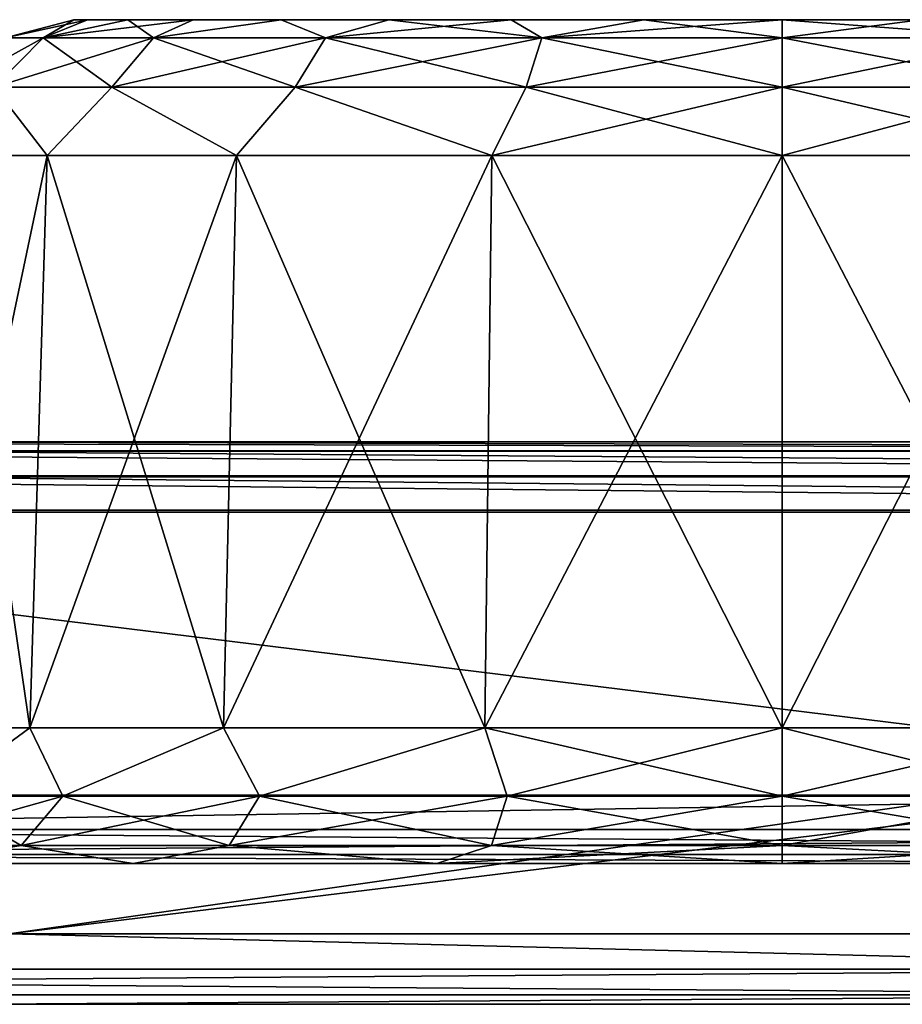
# Model space of a CAD drawing. Header units: millimetres. Extents: x -125 to 125, y -46 to 12.
# Tile 86 of 113: x 41.29 to 44.43, y 9 to 12.5. Entities that reach past the tile are written whole.
import ezdxf

# ---------------------------------------------------------------- set-up
doc = ezdxf.new("R2010")
doc.units = ezdxf.units.MM
doc.header["$LTSCALE"] = 26.699852
for name, color, linetype in [('1', 7, 'CONTINUOUS'), ('12', 7, 'CONTINUOUS'), ('2', 7, 'CONTINUOUS'), ('23', 7, 'CONTINUOUS'), ('24', 7, 'CONTINUOUS'), ('3', 7, 'CONTINUOUS'), ('35', 7, 'CONTINUOUS'), ('36', 7, 'CONTINUOUS'), ('5', 7, 'CONTINUOUS'), ('55', 7, 'CONTINUOUS'), ('56', 7, 'CONTINUOUS'), ('6', 7, 'CONTINUOUS'), ('71', 7, 'CONTINUOUS'), ('72', 7, 'CONTINUOUS'), ('89', 7, 'CONTINUOUS'), ('90', 7, 'CONTINUOUS'), ('93', 7, 'CONTINUOUS'), ('94', 7, 'CONTINUOUS'), ('95', 7, 'CONTINUOUS'), ('97', 7, 'CONTINUOUS'), ('98', 7, 'CONTINUOUS')]:
    doc.layers.add(name, color=color, linetype=linetype)

msp = doc.modelspace()

# ---------------------------------------------------------------- linework, layer by layer
at = {"layer": '1', "linetype": 'Continuous'}
for points in [[(40.6533, 11, 117.8366), (53.4265, 11, 112.6222), (12.9907, 11, 116.9241), (40.6533, 11, 117.8366)], [(12.9907, 11, 116.9241), (53.4265, 11, 112.6222), (25.8225, 11, 114.7746), (12.9907, 11, 116.9241)], [(38.3384, 11, -111.2212), (53.535, 11, -112.8474), (25.8224, 11, -114.7746), (38.3384, 11, -111.2212)], [(53.535, 11, -112.8474), (40.7359, 11, -118.0725), (25.8224, 11, -114.7746), (53.535, 11, -112.8474)], [(25.8225, 11, 114.7746), (53.4265, 11, 112.6222), (38.3385, 11, 111.2212), (25.8225, 11, 114.7746)], [(50.3855, 11, -106.3076), (53.535, 11, -112.8474), (38.3384, 11, -111.2212), (50.3855, 11, -106.3076)], [(38.3385, 11, 111.2212), (65.5452, 11, 106.0282), (50.3856, 11, 106.3076), (38.3385, 11, 111.2212)], [(53.4265, 11, 112.6222), (65.5452, 11, 106.0282), (38.3385, 11, 111.2212), (53.4265, 11, 112.6222)]]:
    msp.add_3dface(points, dxfattribs=at)
at = {"layer": '12', "linetype": 'Continuous'}
for points in [[(41.4828, 12.5, -17.5), (41.5312, 12.5, -17.0089), (41.5312, 12.5, -17.9911), (41.4828, 12.5, -17.5)], [(41.5312, 12.5, -17.9911), (41.6745, 12.5, -16.5367), (41.6745, 12.5, -18.4633), (41.5312, 12.5, -17.9911)], [(41.5312, 12.5, -17.0089), (41.6745, 12.5, -16.5367), (41.5312, 12.5, -17.9911), (41.5312, 12.5, -17.0089)], [(41.6745, 12.5, -16.5367), (41.9071, 12.5, -16.1015), (41.6745, 12.5, -18.4633), (41.6745, 12.5, -16.5367)], [(41.6745, 12.5, -18.4633), (41.9071, 12.5, -16.1015), (41.9071, 12.5, -18.8985), (41.6745, 12.5, -18.4633)], [(41.9071, 12.5, -18.8985), (42.2201, 12.5, -15.7201), (42.2201, 12.5, -19.2799), (41.9071, 12.5, -18.8985)], [(41.9071, 12.5, -16.1015), (42.2201, 12.5, -15.7201), (41.9071, 12.5, -18.8985), (41.9071, 12.5, -16.1015)], [(42.2201, 12.5, -19.2799), (42.6016, 12.5, -15.407), (42.6016, 12.5, -19.593), (42.2201, 12.5, -19.2799)], [(42.2201, 12.5, -15.7201), (42.6016, 12.5, -15.407), (42.2201, 12.5, -19.2799), (42.2201, 12.5, -15.7201)], [(42.6016, 12.5, -15.407), (43.0368, 12.5, -15.1744), (42.6016, 12.5, -19.593), (42.6016, 12.5, -15.407)], [(42.6016, 12.5, -19.593), (43.0368, 12.5, -15.1744), (43.0368, 12.5, -19.8256), (42.6016, 12.5, -19.593)], [(43.0368, 12.5, -19.8256), (43.509, 12.5, -15.0312), (43.509, 12.5, -19.9688), (43.0368, 12.5, -19.8256)], [(43.0368, 12.5, -15.1744), (43.509, 12.5, -15.0312), (43.0368, 12.5, -19.8256), (43.0368, 12.5, -15.1744)], [(44, 12.5, -14.9828), (44, 12.5, -20.0171), (43.509, 12.5, -19.9688), (44, 12.5, -14.9828)], [(43.509, 12.5, -15.0312), (44, 12.5, -14.9828), (43.509, 12.5, -19.9688), (43.509, 12.5, -15.0312)], [(44.491, 12.5, -15.0312), (44, 12.5, -20.0171), (44, 12.5, -14.9828), (44.491, 12.5, -15.0312)], [(44.491, 12.5, -19.9688), (44, 12.5, -20.0171), (44.491, 12.5, -15.0312), (44.491, 12.5, -19.9688)]]:
    msp.add_3dface(points, dxfattribs=at)
at = {"layer": '2', "linetype": 'Continuous'}
for points in [[(-117.1172, 9.5), (117.1172, 9.5), (116.3253, 9.5, -13.5962), (-117.1172, 9.5)], [(-116.3253, 9.5, 13.5962), (117.1172, 9.5), (-117.1172, 9.5), (-116.3253, 9.5, 13.5962)], [(-116.3253, 9.5, -13.5962), (-117.1172, 9.5), (116.3253, 9.5, -13.5962), (-116.3253, 9.5, -13.5962)], [(116.3253, 9.5, 13.5962), (117.1172, 9.5), (-116.3253, 9.5, 13.5962), (116.3253, 9.5, 13.5962)], [(-113.9603, 9.5, 27.0088), (116.3253, 9.5, 13.5962), (-116.3253, 9.5, 13.5962), (-113.9603, 9.5, 27.0088)], [(113.9603, 9.5, -27.0088), (-116.3253, 9.5, -13.5962), (116.3253, 9.5, -13.5962), (113.9603, 9.5, -27.0088)], [(-113.9603, 9.5, -27.0088), (-116.3253, 9.5, -13.5962), (113.9603, 9.5, -27.0088), (-113.9603, 9.5, -27.0088)], [(-110.0542, 9.5, 40.0562), (113.9603, 9.5, 27.0088), (-113.9603, 9.5, 27.0088), (-110.0542, 9.5, 40.0562)], [(113.9603, 9.5, 27.0088), (116.3253, 9.5, 13.5962), (-113.9603, 9.5, 27.0088), (113.9603, 9.5, 27.0088)], [(110.0542, 9.5, -40.0562), (-113.9603, 9.5, -27.0088), (113.9603, 9.5, -27.0088), (110.0542, 9.5, -40.0562)], [(-110.0542, 9.5, -40.0562), (-113.9603, 9.5, -27.0088), (110.0542, 9.5, -40.0562), (-110.0542, 9.5, -40.0562)], [(104.6598, 9.5, -52.5619), (-110.0542, 9.5, -40.0562), (110.0542, 9.5, -40.0562), (104.6598, 9.5, -52.5619)], [(-104.6598, 9.5, 52.5619), (110.0542, 9.5, 40.0562), (-110.0542, 9.5, 40.0562), (-104.6598, 9.5, 52.5619)], [(110.0542, 9.5, 40.0562), (113.9603, 9.5, 27.0088), (-110.0542, 9.5, 40.0562), (110.0542, 9.5, 40.0562)], [(-104.6598, 9.5, -52.5619), (-110.0542, 9.5, -40.0562), (104.6598, 9.5, -52.5619), (-104.6598, 9.5, -52.5619)], [(97.8501, 9.5, -64.3568), (-104.6598, 9.5, -52.5619), (104.6598, 9.5, -52.5619), (97.8501, 9.5, -64.3568)], [(-97.8501, 9.5, -64.3568), (-104.6598, 9.5, -52.5619), (97.8501, 9.5, -64.3568), (-97.8501, 9.5, -64.3568)], [(-97.8501, 9.5, 64.3568), (104.6598, 9.5, 52.5619), (-104.6598, 9.5, 52.5619), (-97.8501, 9.5, 64.3568)], [(104.6598, 9.5, 52.5619), (110.0542, 9.5, 40.0562), (-104.6598, 9.5, 52.5619), (104.6598, 9.5, 52.5619)], [(-89.7171, 9.5, -75.2814), (-97.8501, 9.5, -64.3568), (89.7171, 9.5, -75.2814), (-89.7171, 9.5, -75.2814)], [(89.7171, 9.5, -75.2814), (-97.8501, 9.5, -64.3568), (97.8501, 9.5, -64.3568), (89.7171, 9.5, -75.2814)], [(-89.7171, 9.5, 75.2814), (97.8501, 9.5, 64.3568), (-97.8501, 9.5, 64.3568), (-89.7171, 9.5, 75.2814)], [(97.8501, 9.5, 64.3568), (104.6598, 9.5, 52.5619), (-97.8501, 9.5, 64.3568), (97.8501, 9.5, 64.3568)], [(80.3708, 9.5, -85.1879), (-89.7171, 9.5, -75.2814), (89.7171, 9.5, -75.2814), (80.3708, 9.5, -85.1879)], [(-80.3708, 9.5, -85.1879), (-89.7171, 9.5, -75.2814), (80.3708, 9.5, -85.1879), (-80.3708, 9.5, -85.1879)], [(-80.3708, 9.5, 85.1879), (89.7171, 9.5, 75.2814), (-89.7171, 9.5, 75.2814), (-80.3708, 9.5, 85.1879)], [(89.7171, 9.5, 75.2814), (97.8501, 9.5, 64.3568), (-89.7171, 9.5, 75.2814), (89.7171, 9.5, 75.2814)], [(69.9376, 9.5, -93.9423), (-80.3708, 9.5, -85.1879), (80.3708, 9.5, -85.1879), (69.9376, 9.5, -93.9423)], [(-69.9376, 9.5, -93.9423), (-80.3708, 9.5, -85.1879), (69.9376, 9.5, -93.9423), (-69.9376, 9.5, -93.9423)], [(80.3708, 9.5, 85.1879), (89.7171, 9.5, 75.2814), (-80.3708, 9.5, 85.1879), (80.3708, 9.5, 85.1879)], [(-69.9376, 9.5, 93.9423), (80.3708, 9.5, 85.1879), (-80.3708, 9.5, 85.1879), (-69.9376, 9.5, 93.9423)], [(58.5587, 9.5, -101.4264), (-69.9376, 9.5, -93.9423), (69.9376, 9.5, -93.9423), (58.5587, 9.5, -101.4264)], [(-58.5587, 9.5, -101.4264), (-69.9376, 9.5, -93.9423), (58.5587, 9.5, -101.4264), (-58.5587, 9.5, -101.4264)], [(69.9376, 9.5, 93.9423), (80.3708, 9.5, 85.1879), (-69.9376, 9.5, 93.9423), (69.9376, 9.5, 93.9423)], [(-58.5587, 9.5, 101.4264), (69.9376, 9.5, 93.9423), (-69.9376, 9.5, 93.9423), (-58.5587, 9.5, 101.4264)], [(-46.3878, 9.5, -107.5389), (-58.5587, 9.5, -101.4264), (46.3878, 9.5, -107.5389), (-46.3878, 9.5, -107.5389)], [(46.3878, 9.5, -107.5389), (-58.5587, 9.5, -101.4264), (58.5587, 9.5, -101.4264), (46.3878, 9.5, -107.5389)], [(-46.3878, 9.5, 107.5389), (58.5587, 9.5, 101.4264), (-58.5587, 9.5, 101.4264), (-46.3878, 9.5, 107.5389)], [(58.5587, 9.5, 101.4264), (69.9376, 9.5, 93.9423), (-58.5587, 9.5, 101.4264), (58.5587, 9.5, 101.4264)], [(33.5896, 9.5, -112.197), (-46.3878, 9.5, -107.5389), (46.3878, 9.5, -107.5389), (33.5896, 9.5, -112.197)], [(-33.5896, 9.5, 112.197), (46.3878, 9.5, 107.5389), (-46.3878, 9.5, 107.5389), (-33.5896, 9.5, 112.197)], [(46.3878, 9.5, 107.5389), (58.5587, 9.5, 101.4264), (-46.3878, 9.5, 107.5389), (46.3878, 9.5, 107.5389)], [(33.5896, 9.5, 112.197), (46.3878, 9.5, 107.5389), (-33.5896, 9.5, 112.197), (33.5896, 9.5, 112.197)]]:
    msp.add_3dface(points, dxfattribs=at)
at = {"layer": '23', "linetype": 'Continuous'}
for points in [[(44, 12.0174, -20.5168), (45.0318, 12.0174, -20.3349), (44, 9.9826, -20.5879), (44, 12.0174, -20.5168)], [(44, 9.9826, -20.5879), (45.0318, 12.0174, -20.3349), (45.0561, 9.9826, -20.4017), (44, 9.9826, -20.5879)], [(45.0561, 9.9826, -14.5983), (44, 12.0174, -14.4831), (44, 9.9826, -14.4121), (45.0561, 9.9826, -14.5983)], [(45.0318, 12.0174, -14.6651), (44, 12.0174, -14.4831), (45.0561, 9.9826, -14.5983), (45.0318, 12.0174, -14.6651)]]:
    msp.add_3dface(points, dxfattribs=at)
at = {"layer": '24', "linetype": 'Continuous'}
for points in [[(41.3258, 9.9826, -15.956), (41.029, 12.0174, -16.9761), (40.959, 9.9826, -16.9638), (41.3258, 9.9826, -15.956)], [(41.029, 12.0174, -18.0239), (41.3873, 12.0174, -19.0084), (40.959, 9.9826, -18.0362), (41.029, 12.0174, -18.0239)], [(40.959, 9.9826, -18.0362), (41.3873, 12.0174, -19.0084), (41.3258, 9.9826, -19.0439), (40.959, 9.9826, -18.0362)], [(41.3873, 12.0174, -15.9916), (41.029, 12.0174, -16.9761), (41.3258, 9.9826, -15.956), (41.3873, 12.0174, -15.9916)], [(41.3873, 12.0174, -19.0084), (42.0608, 12.0174, -19.811), (41.3258, 9.9826, -19.0439), (41.3873, 12.0174, -19.0084)], [(42.0151, 9.9826, -15.1345), (41.3873, 12.0174, -15.9916), (41.3258, 9.9826, -15.956), (42.0151, 9.9826, -15.1345)], [(41.3258, 9.9826, -19.0439), (42.0608, 12.0174, -19.811), (42.0151, 9.9826, -19.8655), (41.3258, 9.9826, -19.0439)], [(42.0608, 12.0174, -15.1889), (41.3873, 12.0174, -15.9916), (42.0151, 9.9826, -15.1345), (42.0608, 12.0174, -15.1889)], [(42.0151, 9.9826, -19.8655), (42.9682, 12.0174, -20.3349), (42.9439, 9.9826, -20.4017), (42.0151, 9.9826, -19.8655)], [(42.0608, 12.0174, -19.811), (42.9682, 12.0174, -20.3349), (42.0151, 9.9826, -19.8655), (42.0608, 12.0174, -19.811)], [(42.9439, 9.9826, -14.5983), (42.0608, 12.0174, -15.1889), (42.0151, 9.9826, -15.1345), (42.9439, 9.9826, -14.5983)], [(42.9682, 12.0174, -14.6651), (42.0608, 12.0174, -15.1889), (42.9439, 9.9826, -14.5983), (42.9682, 12.0174, -14.6651)], [(44, 9.9826, -14.4121), (42.9682, 12.0174, -14.6651), (42.9439, 9.9826, -14.5983), (44, 9.9826, -14.4121)], [(42.9682, 12.0174, -20.3349), (44, 12.0174, -20.5168), (42.9439, 9.9826, -20.4017), (42.9682, 12.0174, -20.3349)], [(44, 12.0174, -20.5168), (44, 9.9826, -20.5879), (42.9439, 9.9826, -20.4017), (44, 12.0174, -20.5168)], [(44, 9.9826, -14.4121), (44, 12.0174, -14.4831), (42.9682, 12.0174, -14.6651), (44, 9.9826, -14.4121)]]:
    msp.add_3dface(points, dxfattribs=at)
at = {"layer": '3', "linetype": 'Continuous'}
for points in [[(-123.8684, 9, 13.9564), (-124.6521, 9), (123.8684, 9, 13.9564), (-123.8684, 9, 13.9564)], [(-124.6521, 9), (124.6521, 9), (123.8684, 9, 13.9564), (-124.6521, 9)], [(-123.8684, 9, -13.9564), (124.6521, 9), (-124.6521, 9), (-123.8684, 9, -13.9564)], [(123.8684, 9, -13.9564), (124.6521, 9), (-123.8684, 9, -13.9564), (123.8684, 9, -13.9564)], [(121.5269, 9, 27.7375), (-123.8684, 9, 13.9564), (123.8684, 9, 13.9564), (121.5269, 9, 27.7375)], [(-121.5269, 9, 27.7375), (-123.8684, 9, 13.9564), (121.5269, 9, 27.7375), (-121.5269, 9, 27.7375)], [(-121.5269, 9, -27.7375), (123.8684, 9, -13.9564), (-123.8684, 9, -13.9564), (-121.5269, 9, -27.7375)], [(117.6571, 9, 41.1698), (-121.5269, 9, 27.7375), (121.5269, 9, 27.7375), (117.6571, 9, 41.1698)], [(-117.6571, 9, 41.1698), (-121.5269, 9, 27.7375), (117.6571, 9, 41.1698), (-117.6571, 9, 41.1698)], [(-117.6571, 9, -41.1698), (121.5269, 9, -27.7375), (-121.5269, 9, -27.7375), (-117.6571, 9, -41.1698)], [(121.5269, 9, -27.7375), (123.8684, 9, -13.9564), (-121.5269, 9, -27.7375), (121.5269, 9, -27.7375)], [(112.3078, 9, 54.0843), (-117.6571, 9, 41.1698), (117.6571, 9, 41.1698), (112.3078, 9, 54.0843)], [(-112.3078, 9, 54.0843), (-117.6571, 9, 41.1698), (112.3078, 9, 54.0843), (-112.3078, 9, 54.0843)], [(-112.3078, 9, -54.0843), (117.6571, 9, -41.1698), (-117.6571, 9, -41.1698), (-112.3078, 9, -54.0843)], [(117.6571, 9, -41.1698), (121.5269, 9, -27.7375), (-117.6571, 9, -41.1698), (117.6571, 9, -41.1698)], [(105.5461, 9, 66.3187), (-112.3078, 9, 54.0843), (112.3078, 9, 54.0843), (105.5461, 9, 66.3187)], [(-105.5461, 9, 66.3187), (-112.3078, 9, 54.0843), (105.5461, 9, 66.3187), (-105.5461, 9, 66.3187)], [(-105.5461, 9, -66.3187), (112.3078, 9, -54.0843), (-112.3078, 9, -54.0843), (-105.5461, 9, -66.3187)], [(112.3078, 9, -54.0843), (117.6571, 9, -41.1698), (-112.3078, 9, -54.0843), (112.3078, 9, -54.0843)], [(97.4571, 9, 77.7192), (-105.5461, 9, 66.3187), (105.5461, 9, 66.3187), (97.4571, 9, 77.7192)], [(-97.4571, 9, 77.7192), (-105.5461, 9, 66.3187), (97.4571, 9, 77.7192), (-97.4571, 9, 77.7192)], [(-97.4571, 9, -77.7192), (105.5461, 9, -66.3187), (-105.5461, 9, -66.3187), (-97.4571, 9, -77.7192)], [(105.5461, 9, -66.3187), (112.3078, 9, -54.0843), (-105.5461, 9, -66.3187), (105.5461, 9, -66.3187)], [(88.1425, 9, 88.1423), (-97.4571, 9, 77.7192), (97.4571, 9, 77.7192), (88.1425, 9, 88.1423)], [(-88.1425, 9, 88.1423), (-97.4571, 9, 77.7192), (88.1425, 9, 88.1423), (-88.1425, 9, 88.1423)], [(97.4571, 9, -77.7192), (105.5461, 9, -66.3187), (-97.4571, 9, -77.7192), (97.4571, 9, -77.7192)], [(-88.1425, 9, -88.1423), (97.4571, 9, -77.7192), (-97.4571, 9, -77.7192), (-88.1425, 9, -88.1423)], [(77.7194, 9, 97.4569), (-88.1425, 9, 88.1423), (88.1425, 9, 88.1423), (77.7194, 9, 97.4569)], [(-77.7194, 9, 97.4569), (-88.1425, 9, 88.1423), (77.7194, 9, 97.4569), (-77.7194, 9, 97.4569)], [(88.1425, 9, -88.1423), (97.4571, 9, -77.7192), (-88.1425, 9, -88.1423), (88.1425, 9, -88.1423)], [(-77.7194, 9, -97.4569), (88.1425, 9, -88.1423), (-88.1425, 9, -88.1423), (-77.7194, 9, -97.4569)], [(66.319, 9, 105.5459), (-77.7194, 9, 97.4569), (77.7194, 9, 97.4569), (66.319, 9, 105.5459)], [(-66.319, 9, 105.5459), (-77.7194, 9, 97.4569), (66.319, 9, 105.5459), (-66.319, 9, 105.5459)], [(-66.319, 9, -105.5459), (77.7194, 9, -97.4569), (-77.7194, 9, -97.4569), (-66.319, 9, -105.5459)], [(77.7194, 9, -97.4569), (88.1425, 9, -88.1423), (-77.7194, 9, -97.4569), (77.7194, 9, -97.4569)], [(54.0846, 9, 112.3076), (-66.319, 9, 105.5459), (66.319, 9, 105.5459), (54.0846, 9, 112.3076)], [(-54.0846, 9, 112.3076), (-66.319, 9, 105.5459), (54.0846, 9, 112.3076), (-54.0846, 9, 112.3076)], [(-54.0846, 9, -112.3076), (66.319, 9, -105.5459), (-66.319, 9, -105.5459), (-54.0846, 9, -112.3076)], [(66.319, 9, -105.5459), (77.7194, 9, -97.4569), (-66.319, 9, -105.5459), (66.319, 9, -105.5459)], [(41.1701, 9, 117.657), (-54.0846, 9, 112.3076), (54.0846, 9, 112.3076), (41.1701, 9, 117.657)], [(-41.1701, 9, -117.657), (54.0846, 9, -112.3076), (-54.0846, 9, -112.3076), (-41.1701, 9, -117.657)], [(54.0846, 9, -112.3076), (66.319, 9, -105.5459), (-54.0846, 9, -112.3076), (54.0846, 9, -112.3076)], [(41.1701, 9, -117.657), (54.0846, 9, -112.3076), (-41.1701, 9, -117.657), (41.1701, 9, -117.657)]]:
    msp.add_3dface(points, dxfattribs=at)
at = {"layer": '35', "linetype": 'Continuous'}
for points in [[(33.6613, 9.7435, -112.4364), (46.4867, 9.7435, -107.7684), (38.2479, 10.7565, -110.9881), (33.6613, 9.7435, -112.4364)], [(38.2479, 10.7565, -110.9881), (46.4867, 9.7435, -107.7684), (50.2669, 10.7565, -106.0872), (38.2479, 10.7565, -110.9881)]]:
    msp.add_3dface(points, dxfattribs=at)
at = {"layer": '36', "linetype": 'Continuous'}
for points in [[(33.6613, 9.7435, 112.4364), (38.2479, 10.7565, 110.9881), (46.4867, 9.7435, 107.7684), (33.6613, 9.7435, 112.4364)], [(38.2479, 10.7565, 110.9881), (50.2669, 10.7565, 106.0872), (46.4867, 9.7435, 107.7684), (38.2479, 10.7565, 110.9881)]]:
    msp.add_3dface(points, dxfattribs=at)
at = {"layer": '5', "linetype": 'Continuous'}
for points in [[(40.7359, 11, -118.0725), (53.535, 11, -112.8474), (41.2526, 9.25, -117.893), (40.7359, 11, -118.0725)], [(41.2526, 9.25, -117.893), (53.535, 11, -112.8474), (54.193, 9.25, -112.5329), (41.2526, 9.25, -117.893)]]:
    msp.add_3dface(points, dxfattribs=at)
at = {"layer": '55', "linetype": 'Continuous'}
for points in [[(44.491, 12.5, -15.0312), (44, 12.5, -14.9828), (44.8535, 12.436, -14.8733), (44.491, 12.5, -15.0312)], [(44.8535, 12.436, -14.8733), (44, 12.5, -14.9828), (44, 12.436, -14.7381), (44.8535, 12.436, -14.8733)], [(44, 12.5, -20.0171), (44.491, 12.5, -19.9688), (44, 12.436, -20.2619), (44, 12.5, -20.0171)], [(44, 12.436, -20.2619), (44.491, 12.5, -19.9688), (44.8535, 12.436, -20.1267), (44, 12.436, -20.2619)], [(44.9098, 12.26, -14.6999), (44, 12.436, -14.7381), (44, 12.26, -14.5558), (44.9098, 12.26, -14.6999)], [(44.8535, 12.436, -14.8733), (44, 12.436, -14.7381), (44.9098, 12.26, -14.6999), (44.8535, 12.436, -14.8733)], [(44, 12.26, -20.4442), (44.8535, 12.436, -20.1267), (44.9098, 12.26, -20.3001), (44, 12.26, -20.4442)], [(44, 12.436, -20.2619), (44.8535, 12.436, -20.1267), (44, 12.26, -20.4442), (44, 12.436, -20.2619)], [(45.0318, 12.0174, -14.6651), (44.9098, 12.26, -14.6999), (44, 12.26, -14.5558), (45.0318, 12.0174, -14.6651)], [(44, 12.0174, -20.5168), (44, 12.26, -20.4442), (44.9098, 12.26, -20.3001), (44, 12.0174, -20.5168)], [(45.0318, 12.0174, -20.3349), (44, 12.0174, -20.5168), (44.9098, 12.26, -20.3001), (45.0318, 12.0174, -20.3349)], [(44, 12.0174, -14.4831), (45.0318, 12.0174, -14.6651), (44, 12.26, -14.5558), (44, 12.0174, -14.4831)]]:
    msp.add_3dface(points, dxfattribs=at)
at = {"layer": '56', "linetype": 'Continuous'}
for points in [[(41.3733, 12.436, -16.6465), (41.4828, 12.5, -17.5), (41.2381, 12.436, -17.5), (41.3733, 12.436, -16.6465)], [(41.2381, 12.436, -17.5), (41.5312, 12.5, -17.9911), (41.3733, 12.436, -18.3535), (41.2381, 12.436, -17.5)], [(41.4828, 12.5, -17.5), (41.5312, 12.5, -17.9911), (41.2381, 12.436, -17.5), (41.4828, 12.5, -17.5)], [(41.5312, 12.5, -17.9911), (41.6745, 12.5, -18.4633), (41.3733, 12.436, -18.3535), (41.5312, 12.5, -17.9911)], [(41.6745, 12.5, -18.4633), (41.9071, 12.5, -18.8985), (41.3733, 12.436, -18.3535), (41.6745, 12.5, -18.4633)], [(41.3733, 12.436, -18.3535), (41.9071, 12.5, -18.8985), (41.7656, 12.436, -19.1234), (41.3733, 12.436, -18.3535)], [(41.6745, 12.5, -16.5367), (41.5312, 12.5, -17.0089), (41.3733, 12.436, -16.6465), (41.6745, 12.5, -16.5367)], [(41.7656, 12.436, -15.8766), (41.6745, 12.5, -16.5367), (41.3733, 12.436, -16.6465), (41.7656, 12.436, -15.8766)], [(41.5312, 12.5, -17.0089), (41.4828, 12.5, -17.5), (41.3733, 12.436, -16.6465), (41.5312, 12.5, -17.0089)], [(41.9071, 12.5, -16.1015), (41.6745, 12.5, -16.5367), (41.7656, 12.436, -15.8766), (41.9071, 12.5, -16.1015)], [(41.7656, 12.436, -19.1234), (42.2201, 12.5, -19.2799), (42.3766, 12.436, -19.7344), (41.7656, 12.436, -19.1234)], [(41.9071, 12.5, -18.8985), (42.2201, 12.5, -19.2799), (41.7656, 12.436, -19.1234), (41.9071, 12.5, -18.8985)], [(42.2201, 12.5, -15.7201), (41.9071, 12.5, -16.1015), (41.7656, 12.436, -15.8766), (42.2201, 12.5, -15.7201)], [(42.3766, 12.436, -15.2656), (42.2201, 12.5, -15.7201), (41.7656, 12.436, -15.8766), (42.3766, 12.436, -15.2656)], [(42.2201, 12.5, -19.2799), (42.6016, 12.5, -19.593), (42.3766, 12.436, -19.7344), (42.2201, 12.5, -19.2799)], [(42.6016, 12.5, -15.407), (42.2201, 12.5, -15.7201), (42.3766, 12.436, -15.2656), (42.6016, 12.5, -15.407)], [(42.3766, 12.436, -19.7344), (43.0368, 12.5, -19.8256), (43.1465, 12.436, -20.1267), (42.3766, 12.436, -19.7344)], [(42.6016, 12.5, -19.593), (43.0368, 12.5, -19.8256), (42.3766, 12.436, -19.7344), (42.6016, 12.5, -19.593)], [(43.1465, 12.436, -14.8733), (42.6016, 12.5, -15.407), (42.3766, 12.436, -15.2656), (43.1465, 12.436, -14.8733)], [(43.0368, 12.5, -15.1744), (42.6016, 12.5, -15.407), (43.1465, 12.436, -14.8733), (43.0368, 12.5, -15.1744)], [(43.509, 12.5, -15.0312), (43.0368, 12.5, -15.1744), (43.1465, 12.436, -14.8733), (43.509, 12.5, -15.0312)], [(43.0368, 12.5, -19.8256), (43.509, 12.5, -19.9688), (43.1465, 12.436, -20.1267), (43.0368, 12.5, -19.8256)], [(44, 12.5, -20.0171), (44, 12.436, -20.2619), (43.1465, 12.436, -20.1267), (44, 12.5, -20.0171)], [(43.509, 12.5, -19.9688), (44, 12.5, -20.0171), (43.1465, 12.436, -20.1267), (43.509, 12.5, -19.9688)], [(44, 12.436, -14.7381), (43.509, 12.5, -15.0312), (43.1465, 12.436, -14.8733), (44, 12.436, -14.7381)], [(44, 12.5, -14.9828), (43.509, 12.5, -15.0312), (44, 12.436, -14.7381), (44, 12.5, -14.9828)], [(41.0558, 12.26, -17.5), (41.3733, 12.436, -18.3535), (41.1999, 12.26, -18.4098), (41.0558, 12.26, -17.5)], [(41.2381, 12.436, -17.5), (41.3733, 12.436, -18.3535), (41.0558, 12.26, -17.5), (41.2381, 12.436, -17.5)], [(41.1999, 12.26, -18.4098), (41.7656, 12.436, -19.1234), (41.6181, 12.26, -19.2306), (41.1999, 12.26, -18.4098)], [(41.3733, 12.436, -18.3535), (41.7656, 12.436, -19.1234), (41.1999, 12.26, -18.4098), (41.3733, 12.436, -18.3535)], [(41.6181, 12.26, -15.7694), (41.3733, 12.436, -16.6465), (41.1999, 12.26, -16.5902), (41.6181, 12.26, -15.7694)], [(41.3733, 12.436, -16.6465), (41.2381, 12.436, -17.5), (41.1999, 12.26, -16.5902), (41.3733, 12.436, -16.6465)], [(41.7656, 12.436, -15.8766), (41.3733, 12.436, -16.6465), (41.6181, 12.26, -15.7694), (41.7656, 12.436, -15.8766)], [(41.6181, 12.26, -19.2306), (42.3766, 12.436, -19.7344), (42.2694, 12.26, -19.8819), (41.6181, 12.26, -19.2306)], [(41.7656, 12.436, -19.1234), (42.3766, 12.436, -19.7344), (41.6181, 12.26, -19.2306), (41.7656, 12.436, -19.1234)], [(42.2694, 12.26, -15.1181), (41.7656, 12.436, -15.8766), (41.6181, 12.26, -15.7694), (42.2694, 12.26, -15.1181)], [(42.3766, 12.436, -15.2656), (41.7656, 12.436, -15.8766), (42.2694, 12.26, -15.1181), (42.3766, 12.436, -15.2656)], [(42.3766, 12.436, -19.7344), (43.1465, 12.436, -20.1267), (42.2694, 12.26, -19.8819), (42.3766, 12.436, -19.7344)], [(42.2694, 12.26, -19.8819), (43.1465, 12.436, -20.1267), (43.0902, 12.26, -20.3001), (42.2694, 12.26, -19.8819)], [(43.0902, 12.26, -14.6999), (42.3766, 12.436, -15.2656), (42.2694, 12.26, -15.1181), (43.0902, 12.26, -14.6999)], [(43.1465, 12.436, -14.8733), (42.3766, 12.436, -15.2656), (43.0902, 12.26, -14.6999), (43.1465, 12.436, -14.8733)], [(44, 12.436, -20.2619), (44, 12.26, -20.4442), (43.0902, 12.26, -20.3001), (44, 12.436, -20.2619)], [(43.1465, 12.436, -20.1267), (44, 12.436, -20.2619), (43.0902, 12.26, -20.3001), (43.1465, 12.436, -20.1267)], [(44, 12.26, -14.5558), (43.1465, 12.436, -14.8733), (43.0902, 12.26, -14.6999), (44, 12.26, -14.5558)], [(44, 12.26, -14.5558), (44, 12.436, -14.7381), (43.1465, 12.436, -14.8733), (44, 12.26, -14.5558)], [(41.3873, 12.0174, -19.0084), (41.029, 12.0174, -18.0239), (41.1999, 12.26, -18.4098), (41.3873, 12.0174, -19.0084)], [(41.029, 12.0174, -16.9761), (41.3873, 12.0174, -15.9916), (41.1999, 12.26, -16.5902), (41.029, 12.0174, -16.9761)], [(41.3873, 12.0174, -15.9916), (41.6181, 12.26, -15.7694), (41.1999, 12.26, -16.5902), (41.3873, 12.0174, -15.9916)], [(41.3873, 12.0174, -19.0084), (41.1999, 12.26, -18.4098), (41.6181, 12.26, -19.2306), (41.3873, 12.0174, -19.0084)], [(41.3873, 12.0174, -15.9916), (42.0608, 12.0174, -15.1889), (41.6181, 12.26, -15.7694), (41.3873, 12.0174, -15.9916)], [(42.0608, 12.0174, -19.811), (41.3873, 12.0174, -19.0084), (41.6181, 12.26, -19.2306), (42.0608, 12.0174, -19.811)], [(42.0608, 12.0174, -15.1889), (42.2694, 12.26, -15.1181), (41.6181, 12.26, -15.7694), (42.0608, 12.0174, -15.1889)], [(42.0608, 12.0174, -19.811), (41.6181, 12.26, -19.2306), (42.2694, 12.26, -19.8819), (42.0608, 12.0174, -19.811)], [(42.0608, 12.0174, -15.1889), (42.9682, 12.0174, -14.6651), (42.2694, 12.26, -15.1181), (42.0608, 12.0174, -15.1889)], [(42.9682, 12.0174, -20.3349), (42.0608, 12.0174, -19.811), (42.2694, 12.26, -19.8819), (42.9682, 12.0174, -20.3349)], [(42.9682, 12.0174, -14.6651), (43.0902, 12.26, -14.6999), (42.2694, 12.26, -15.1181), (42.9682, 12.0174, -14.6651)], [(42.9682, 12.0174, -20.3349), (42.2694, 12.26, -19.8819), (43.0902, 12.26, -20.3001), (42.9682, 12.0174, -20.3349)], [(44, 12.26, -20.4442), (42.9682, 12.0174, -20.3349), (43.0902, 12.26, -20.3001), (44, 12.26, -20.4442)], [(44, 12.0174, -20.5168), (42.9682, 12.0174, -20.3349), (44, 12.26, -20.4442), (44, 12.0174, -20.5168)], [(42.9682, 12.0174, -14.6651), (44, 12.0174, -14.4831), (43.0902, 12.26, -14.6999), (42.9682, 12.0174, -14.6651)], [(44, 12.0174, -14.4831), (44, 12.26, -14.5558), (43.0902, 12.26, -14.6999), (44, 12.0174, -14.4831)]]:
    msp.add_3dface(points, dxfattribs=at)
at = {"layer": '6', "linetype": 'Continuous'}
for points in [[(40.7298, 10.75, 118.0746), (41.2526, 9.25, 117.893), (53.5273, 10.75, 112.8511), (40.7298, 10.75, 118.0746)], [(41.2526, 9.25, 117.893), (54.193, 9.25, 112.5329), (53.5273, 10.75, 112.8511), (41.2526, 9.25, 117.893)]]:
    msp.add_3dface(points, dxfattribs=at)
at = {"layer": '71', "linetype": 'Continuous'}
for points in [[(45.0561, 9.9826, -14.5983), (44, 9.9826, -14.4121), (44.9767, 9.74, -14.4942), (45.0561, 9.9826, -14.5983)], [(44, 9.9826, -14.4121), (44, 9.74, -14.3395), (44.9767, 9.74, -14.4942), (44, 9.9826, -14.4121)], [(44, 9.9826, -20.5879), (45.0561, 9.9826, -20.4017), (44, 9.74, -20.6605), (44, 9.9826, -20.5879)], [(45.0561, 9.9826, -20.4017), (44.9767, 9.74, -20.5058), (44, 9.74, -20.6605), (45.0561, 9.9826, -20.4017)], [(44.9767, 9.74, -20.5058), (44, 9.564, -20.8429), (44, 9.74, -20.6605), (44.9767, 9.74, -20.5058)], [(45.033, 9.564, -20.6793), (44, 9.564, -20.8429), (44.9767, 9.74, -20.5058), (45.033, 9.564, -20.6793)], [(44, 9.74, -14.3395), (45.033, 9.564, -14.3207), (44.9767, 9.74, -14.4942), (44, 9.74, -14.3395)], [(44, 9.564, -14.1571), (45.033, 9.564, -14.3207), (44, 9.74, -14.3395), (44, 9.564, -14.1571)], [(44, 9.5, -21.0876), (45.033, 9.564, -20.6793), (45.2269, 9.5, -20.8713), (44, 9.5, -21.0876)], [(44, 9.564, -20.8429), (45.033, 9.564, -20.6793), (44, 9.5, -21.0876), (44, 9.564, -20.8429)], [(45.033, 9.564, -14.3207), (44, 9.564, -14.1571), (45.2269, 9.5, -14.1287), (45.033, 9.564, -14.3207)], [(44, 9.564, -14.1571), (44, 9.5, -13.9124), (45.2269, 9.5, -14.1287), (44, 9.564, -14.1571)]]:
    msp.add_3dface(points, dxfattribs=at)
at = {"layer": '72', "linetype": 'Continuous'}
for points in [[(41.3258, 9.9826, -15.956), (40.959, 9.9826, -16.9638), (40.9942, 9.74, -16.5233), (41.3258, 9.9826, -15.956)], [(40.959, 9.9826, -18.0362), (41.3258, 9.9826, -19.0439), (40.9942, 9.74, -18.4766), (40.959, 9.9826, -18.0362)], [(41.3258, 9.9826, -15.956), (40.9942, 9.74, -16.5233), (41.4431, 9.74, -15.6423), (41.3258, 9.9826, -15.956)], [(41.3258, 9.9826, -19.0439), (41.4431, 9.74, -19.3577), (40.9942, 9.74, -18.4766), (41.3258, 9.9826, -19.0439)], [(42.0151, 9.9826, -15.1345), (41.3258, 9.9826, -15.956), (41.4431, 9.74, -15.6423), (42.0151, 9.9826, -15.1345)], [(41.3258, 9.9826, -19.0439), (42.0151, 9.9826, -19.8655), (41.4431, 9.74, -19.3577), (41.3258, 9.9826, -19.0439)], [(42.0151, 9.9826, -15.1345), (41.4431, 9.74, -15.6423), (42.1423, 9.74, -14.9431), (42.0151, 9.9826, -15.1345)], [(42.0151, 9.9826, -19.8655), (42.1423, 9.74, -20.0569), (41.4431, 9.74, -19.3577), (42.0151, 9.9826, -19.8655)], [(42.0151, 9.9826, -19.8655), (42.9439, 9.9826, -20.4017), (42.1423, 9.74, -20.0569), (42.0151, 9.9826, -19.8655)], [(42.9439, 9.9826, -14.5983), (42.0151, 9.9826, -15.1345), (42.1423, 9.74, -14.9431), (42.9439, 9.9826, -14.5983)], [(42.9439, 9.9826, -14.5983), (42.1423, 9.74, -14.9431), (43.0233, 9.74, -14.4942), (42.9439, 9.9826, -14.5983)], [(42.9439, 9.9826, -20.4017), (43.0233, 9.74, -20.5058), (42.1423, 9.74, -20.0569), (42.9439, 9.9826, -20.4017)], [(44, 9.74, -14.3395), (42.9439, 9.9826, -14.5983), (43.0233, 9.74, -14.4942), (44, 9.74, -14.3395)], [(42.9439, 9.9826, -20.4017), (44, 9.9826, -20.5879), (43.0233, 9.74, -20.5058), (42.9439, 9.9826, -20.4017)], [(44, 9.9826, -14.4121), (42.9439, 9.9826, -14.5983), (44, 9.74, -14.3395), (44, 9.9826, -14.4121)], [(44, 9.9826, -20.5879), (44, 9.74, -20.6605), (43.0233, 9.74, -20.5058), (44, 9.9826, -20.5879)], [(41.4431, 9.74, -19.3577), (40.8207, 9.564, -18.533), (40.9942, 9.74, -18.4766), (41.4431, 9.74, -19.3577)], [(40.8207, 9.564, -16.467), (41.2955, 9.564, -15.5351), (40.9942, 9.74, -16.5233), (40.8207, 9.564, -16.467)], [(41.2955, 9.564, -19.4649), (40.8207, 9.564, -18.533), (41.4431, 9.74, -19.3577), (41.2955, 9.564, -19.4649)], [(40.9942, 9.74, -16.5233), (41.2955, 9.564, -15.5351), (41.4431, 9.74, -15.6423), (40.9942, 9.74, -16.5233)], [(41.2955, 9.564, -15.5351), (42.0351, 9.564, -14.7955), (41.4431, 9.74, -15.6423), (41.2955, 9.564, -15.5351)], [(42.0351, 9.564, -20.2044), (41.2955, 9.564, -19.4649), (42.1423, 9.74, -20.0569), (42.0351, 9.564, -20.2044)], [(42.1423, 9.74, -20.0569), (41.2955, 9.564, -19.4649), (41.4431, 9.74, -19.3577), (42.1423, 9.74, -20.0569)], [(41.4431, 9.74, -15.6423), (42.0351, 9.564, -14.7955), (42.1423, 9.74, -14.9431), (41.4431, 9.74, -15.6423)], [(42.0351, 9.564, -14.7955), (42.967, 9.564, -14.3207), (42.1423, 9.74, -14.9431), (42.0351, 9.564, -14.7955)], [(42.967, 9.564, -20.6793), (42.0351, 9.564, -20.2044), (43.0233, 9.74, -20.5058), (42.967, 9.564, -20.6793)], [(43.0233, 9.74, -20.5058), (42.0351, 9.564, -20.2044), (42.1423, 9.74, -20.0569), (43.0233, 9.74, -20.5058)], [(42.1423, 9.74, -14.9431), (42.967, 9.564, -14.3207), (43.0233, 9.74, -14.4942), (42.1423, 9.74, -14.9431)], [(44, 9.74, -20.6605), (44, 9.564, -20.8429), (42.967, 9.564, -20.6793), (44, 9.74, -20.6605)], [(44, 9.74, -20.6605), (42.967, 9.564, -20.6793), (43.0233, 9.74, -20.5058), (44, 9.74, -20.6605)], [(42.967, 9.564, -14.3207), (44, 9.564, -14.1571), (43.0233, 9.74, -14.4942), (42.967, 9.564, -14.3207)], [(44, 9.564, -14.1571), (44, 9.74, -14.3395), (43.0233, 9.74, -14.4942), (44, 9.564, -14.1571)], [(41.2955, 9.564, -15.5351), (40.8207, 9.564, -16.467), (40.8931, 9.5, -15.7062), (41.2955, 9.564, -15.5351)], [(40.8207, 9.564, -18.533), (41.2955, 9.564, -19.4649), (40.8931, 9.5, -19.2938), (40.8207, 9.564, -18.533)], [(41.694, 9.5, -14.7517), (41.2955, 9.564, -15.5351), (40.8931, 9.5, -15.7062), (41.694, 9.5, -14.7517)], [(40.8931, 9.5, -19.2938), (41.2955, 9.564, -19.4649), (41.694, 9.5, -20.2483), (40.8931, 9.5, -19.2938)], [(42.0351, 9.564, -14.7955), (41.2955, 9.564, -15.5351), (41.694, 9.5, -14.7517), (42.0351, 9.564, -14.7955)], [(41.2955, 9.564, -19.4649), (42.0351, 9.564, -20.2044), (41.694, 9.5, -20.2483), (41.2955, 9.564, -19.4649)], [(42.7731, 9.5, -14.1287), (42.0351, 9.564, -14.7955), (41.694, 9.5, -14.7517), (42.7731, 9.5, -14.1287)], [(41.694, 9.5, -20.2483), (42.0351, 9.564, -20.2044), (42.7731, 9.5, -20.8713), (41.694, 9.5, -20.2483)], [(42.0351, 9.564, -20.2044), (42.967, 9.564, -20.6793), (42.7731, 9.5, -20.8713), (42.0351, 9.564, -20.2044)], [(42.967, 9.564, -14.3207), (42.0351, 9.564, -14.7955), (42.7731, 9.5, -14.1287), (42.967, 9.564, -14.3207)], [(44, 9.564, -20.8429), (44, 9.5, -21.0876), (42.7731, 9.5, -20.8713), (44, 9.564, -20.8429)], [(42.967, 9.564, -20.6793), (44, 9.564, -20.8429), (42.7731, 9.5, -20.8713), (42.967, 9.564, -20.6793)], [(44, 9.5, -13.9124), (42.967, 9.564, -14.3207), (42.7731, 9.5, -14.1287), (44, 9.5, -13.9124)], [(44, 9.5, -13.9124), (44, 9.564, -14.1571), (42.967, 9.564, -14.3207), (44, 9.5, -13.9124)]]:
    msp.add_3dface(points, dxfattribs=at)
at = {"layer": '89', "linetype": 'Continuous'}
for points in [[(46.2187, 9.1251, 116.0001), (41.2526, 9.25, 117.893), (33.4059, 9.1251, 120.3172), (46.2187, 9.1251, 116.0001)], [(54.193, 9.25, 112.5329), (41.2526, 9.25, 117.893), (46.2187, 9.1251, 116.0001), (54.193, 9.25, 112.5329)], [(46.1848, 9.0335, 115.915), (33.4059, 9.1251, 120.3172), (33.3814, 9.0335, 120.229), (46.1848, 9.0335, 115.915)], [(46.2187, 9.1251, 116.0001), (33.4059, 9.1251, 120.3172), (46.1848, 9.0335, 115.915), (46.2187, 9.1251, 116.0001)], [(41.1701, 9, 117.657), (46.1848, 9.0335, 115.915), (33.3814, 9.0335, 120.229), (41.1701, 9, 117.657)], [(41.1701, 9, 117.657), (54.0846, 9, 112.3076), (46.1848, 9.0335, 115.915), (41.1701, 9, 117.657)]]:
    msp.add_3dface(points, dxfattribs=at)
at = {"layer": '90', "linetype": 'Continuous'}
for points in [[(33.4059, 9.1251, -120.3172), (41.2526, 9.25, -117.893), (46.2187, 9.1251, -116.0001), (33.4059, 9.1251, -120.3172)], [(41.2526, 9.25, -117.893), (54.193, 9.25, -112.5329), (46.2187, 9.1251, -116.0001), (41.2526, 9.25, -117.893)], [(33.4059, 9.1251, -120.3172), (46.2187, 9.1251, -116.0001), (33.3814, 9.0335, -120.229), (33.4059, 9.1251, -120.3172)], [(33.3814, 9.0335, -120.229), (46.2187, 9.1251, -116.0001), (46.1848, 9.0335, -115.915), (33.3814, 9.0335, -120.229)], [(41.1701, 9, -117.657), (33.3814, 9.0335, -120.229), (46.1848, 9.0335, -115.915), (41.1701, 9, -117.657)], [(54.0846, 9, -112.3076), (41.1701, 9, -117.657), (46.1848, 9.0335, -115.915), (54.0846, 9, -112.3076)]]:
    msp.add_3dface(points, dxfattribs=at)
at = {"layer": '93', "linetype": 'Continuous'}
for points in [[(46.4867, 9.7435, -107.7684), (33.6613, 9.7435, -112.4364), (38.7522, 9.6214, -110.7473), (46.4867, 9.7435, -107.7684)], [(46.4867, 9.7435, -107.7684), (38.7522, 9.6214, -110.7473), (50.9082, 9.6214, -105.7121), (46.4867, 9.7435, -107.7684)], [(38.722, 9.5324, -110.6612), (50.8687, 9.5324, -105.6298), (38.7522, 9.6214, -110.7473), (38.722, 9.5324, -110.6612)], [(38.7522, 9.6214, -110.7473), (50.8687, 9.5324, -105.6298), (50.9082, 9.6214, -105.7121), (38.7522, 9.6214, -110.7473)], [(33.5896, 9.5, -112.197), (46.3878, 9.5, -107.5389), (38.722, 9.5324, -110.6612), (33.5896, 9.5, -112.197)], [(38.722, 9.5324, -110.6612), (46.3878, 9.5, -107.5389), (50.8687, 9.5324, -105.6298), (38.722, 9.5324, -110.6612)]]:
    msp.add_3dface(points, dxfattribs=at)
at = {"layer": '94', "linetype": 'Continuous'}
for points in [[(33.6613, 9.7435, 112.4364), (46.4867, 9.7435, 107.7684), (38.7522, 9.6214, 110.7473), (33.6613, 9.7435, 112.4364)], [(46.4867, 9.7435, 107.7684), (50.9082, 9.6214, 105.7121), (38.7522, 9.6214, 110.7473), (46.4867, 9.7435, 107.7684)], [(50.8687, 9.5324, 105.6298), (38.722, 9.5324, 110.6612), (50.9082, 9.6214, 105.7121), (50.8687, 9.5324, 105.6298)], [(50.9082, 9.6214, 105.7121), (38.722, 9.5324, 110.6612), (38.7522, 9.6214, 110.7473), (50.9082, 9.6214, 105.7121)], [(46.3878, 9.5, 107.5389), (33.5896, 9.5, 112.197), (38.722, 9.5324, 110.6612), (46.3878, 9.5, 107.5389)], [(50.8687, 9.5324, 105.6298), (46.3878, 9.5, 107.5389), (38.722, 9.5324, 110.6612), (50.8687, 9.5324, 105.6298)]]:
    msp.add_3dface(points, dxfattribs=at)
at = {"layer": '95', "linetype": 'Continuous'}
for points in [[(38.3384, 11, -111.2212), (38.2963, 10.9676, -111.1055), (50.3302, 10.9676, -106.1976), (38.3384, 11, -111.2212)], [(50.3855, 11, -106.3076), (38.3384, 11, -111.2212), (50.3302, 10.9676, -106.1976), (50.3855, 11, -106.3076)], [(38.2633, 10.8786, -111.0204), (50.2869, 10.8786, -106.1171), (38.2963, 10.9676, -111.1055), (38.2633, 10.8786, -111.0204)], [(38.2963, 10.9676, -111.1055), (50.2869, 10.8786, -106.1171), (50.3302, 10.9676, -106.1976), (38.2963, 10.9676, -111.1055)], [(38.2479, 10.7565, -110.9881), (50.2669, 10.7565, -106.0872), (38.2633, 10.8786, -111.0204), (38.2479, 10.7565, -110.9881)], [(38.2633, 10.8786, -111.0204), (50.2669, 10.7565, -106.0872), (50.2869, 10.8786, -106.1171), (38.2633, 10.8786, -111.0204)]]:
    msp.add_3dface(points, dxfattribs=at)
at = {"layer": '97', "linetype": 'Continuous'}
for points in [[(38.3385, 11, 111.2212), (50.3302, 10.9676, 106.1976), (38.2963, 10.9676, 111.1056), (38.3385, 11, 111.2212)], [(38.3385, 11, 111.2212), (50.3856, 11, 106.3076), (50.3302, 10.9676, 106.1976), (38.3385, 11, 111.2212)], [(50.2869, 10.8786, 106.1171), (38.2633, 10.8786, 111.0204), (38.2963, 10.9676, 111.1056), (50.2869, 10.8786, 106.1171)], [(50.3302, 10.9676, 106.1976), (50.2869, 10.8786, 106.1171), (38.2963, 10.9676, 111.1056), (50.3302, 10.9676, 106.1976)], [(50.2669, 10.7565, 106.0872), (38.2479, 10.7565, 110.9881), (38.2633, 10.8786, 111.0204), (50.2669, 10.7565, 106.0872)], [(50.2869, 10.8786, 106.1171), (50.2669, 10.7565, 106.0872), (38.2633, 10.8786, 111.0204), (50.2869, 10.8786, 106.1171)]]:
    msp.add_3dface(points, dxfattribs=at)
at = {"layer": '98', "linetype": 'Continuous'}
for points in [[(40.6533, 11, 117.8366), (40.694, 10.9666, 117.9547), (53.48, 10.9666, 112.735), (40.6533, 11, 117.8366)], [(53.4265, 11, 112.6222), (40.6533, 11, 117.8366), (53.48, 10.9666, 112.735), (53.4265, 11, 112.6222)], [(40.7221, 10.875, 118.0419), (53.517, 10.875, 112.8189), (40.694, 10.9666, 117.9547), (40.7221, 10.875, 118.0419)], [(40.694, 10.9666, 117.9547), (53.517, 10.875, 112.8189), (53.48, 10.9666, 112.735), (40.694, 10.9666, 117.9547)], [(40.7298, 10.75, 118.0746), (53.5273, 10.75, 112.8511), (40.7221, 10.875, 118.0419), (40.7298, 10.75, 118.0746)], [(40.7221, 10.875, 118.0419), (53.5273, 10.75, 112.8511), (53.517, 10.875, 112.8189), (40.7221, 10.875, 118.0419)]]:
    msp.add_3dface(points, dxfattribs=at)

doc.saveas('drawing.dxf')
